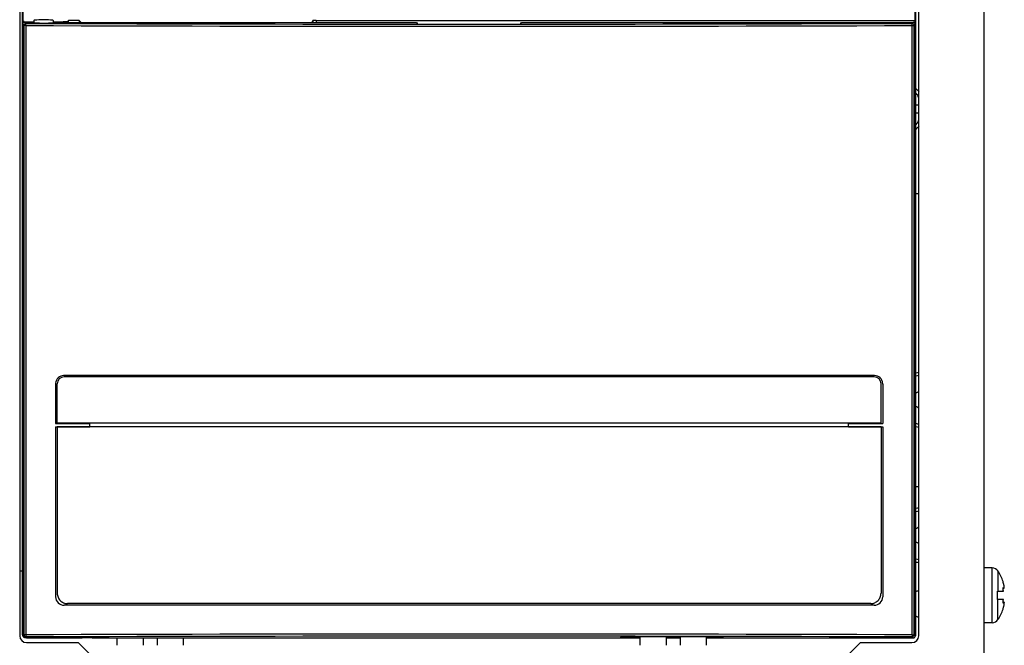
# Model space of a CAD drawing. Header units: millimetres. Extents: x 0 to 1500, y 0 to 1200.
# Tile 13 of 26: x 528 to 672, y 603 to 694. Entities that reach past the tile are written whole.
import ezdxf

# ---------------------------------------------------------------- set-up
doc = ezdxf.new("R2010")
doc.units = ezdxf.units.MM
doc.header["$LTSCALE"] = 82.5
doc.layers.add('00_COMPONENTS', color=7, linetype='CONTINUOUS')

msp = doc.modelspace()

# ---------------------------------------------------------------- linework, layer by layer
at = {"layer": '00_COMPONENTS', "color": 7, "linetype": 'CONTINUOUS'}
for p, q in [((668.6, 413.89), (668.6, 801.39)), ((528.47, 782.78), (528.47, 604.82)), ((528.58, 604.78), (528.58, 782.78)), ((658.58, 653.39), (658.58, 782.78)), ((658.68, 604.82), (658.68, 782.78)), ((659.1, 604.59), (659.1, 783.09)), ((528.1, 715.59), (528.1, 604.59)), ((528.74, 693.97), (528.74, 694.11)), ((528.88, 693.98), (530.03, 693.98)), ((530.18, 694.28), (530.18, 693.95)), ((532.67, 693.92), (533.77, 693.98)), ((532.98, 694.28), (532.97, 693.94)), ((533.77, 693.98), (585.92, 693.98)), ((534.41, 694.11), (534.41, 693.98)), ((534.41, 694.11), (535.08, 694.11)), ((535.19, 694.28), (535.08, 694.11)), ((535.08, 694.11), (535.08, 693.98)), ((535.19, 693.98), (535.19, 694.28)), ((536.75, 694.28), (535.19, 694.28)), ((536.75, 694.28), (536.75, 693.98)), ((536.75, 694.28), (537.05, 693.98)), ((570.72, 693.98), (570.81, 694.25)), ((571.31, 694.28), (658.58, 694.28)), ((585.92, 693.98), (586.08, 693.74)), ((586.08, 693.74), (601.08, 693.74)), ((601.08, 693.74), (601.23, 693.98)), ((601.23, 693.98), (658.28, 693.98)), ((658.68, 681.98), (659.1, 681.98)), ((659.1, 680.78), (658.68, 680.78)), ((659.1, 668.98), (658.68, 668.98)), ((658.55, 653.39), (658.55, 644.17)), ((658.55, 653.39), (658.58, 653.39)), ((658.58, 604.58), (658.58, 653.39)), ((658.55, 644.17), (658.58, 644.17)), ((533.32, 641.28), (533.32, 635.53)), ((533.57, 635.58), (533.57, 641.33)), ((652.59, 642.33), (534.56, 642.33)), ((652.58, 642.53), (534.57, 642.53)), ((653.59, 635.58), (653.59, 641.33)), ((653.83, 641.28), (653.83, 635.53)), ((533.32, 635.53), (538.32, 635.53)), ((653.59, 635.58), (533.57, 635.58)), ((538.32, 635.03), (538.32, 635.53)), ((648.83, 635.03), (648.83, 635.53)), ((648.83, 635.53), (653.83, 635.53)), ((533.32, 635.03), (533.32, 610.28)), ((533.32, 635.03), (538.32, 635.03)), ((533.57, 635.03), (533.57, 610.78)), ((653.59, 635.03), (533.57, 635.03)), ((648.83, 635.03), (653.83, 635.03)), ((653.59, 635.03), (653.59, 610.78)), ((653.83, 635.03), (653.83, 610.28)), ((659.1, 626.28), (658.68, 626.28)), ((669.79, 614.48), (668.6, 614.48)), ((671.4, 612.33), (671.36, 612.48)), ((671.52, 611.5), (671.36, 611.5)), ((671.44, 612.18), (671.4, 612.33)), ((671.4, 611.63), (671.44, 611.59)), ((670.58, 609.88), (670.58, 611.08)), ((670.58, 611.08), (671.44, 611.08)), ((671.44, 609.88), (670.58, 609.88)), ((652.58, 609.03), (534.57, 609.03)), ((652.09, 609.28), (535.06, 609.28)), ((671.52, 609.46), (671.36, 609.46)), ((671.36, 608.48), (671.44, 608.78)), ((671.44, 609.37), (671.4, 609.33)), ((528.58, 607.28), (528.66, 607.28)), ((528.66, 604.66), (528.66, 607.28)), ((669.79, 606.48), (668.6, 606.48)), ((528.96, 604.36), (531.58, 604.36)), ((529.08, 604.28), (537.22, 604.28)), ((530.63, 604.36), (530.63, 604.33)), ((531.58, 604.35), (530.63, 604.33)), ((538.68, 604.29), (533.18, 604.29)), ((537.22, 604.29), (537.22, 604.28)), ((537.22, 604.29), (537.22, 604.28)), ((538.68, 604.28), (538.68, 604.29)), ((538.68, 604.28), (618.52, 604.28)), ((542.32, 603.19), (542.32, 604.28)), ((546.12, 603.19), (546.12, 604.28)), ((548.12, 604.28), (548.12, 603.19)), ((551.92, 604.28), (551.92, 603.19)), ((615.58, 604.28), (615.72, 604.43)), ((616.47, 604.42), (616.47, 604.28)), ((618.52, 603.19), (618.52, 604.42)), ((622.32, 603.19), (622.32, 604.42)), ((622.32, 604.28), (624.32, 604.28)), ((622.67, 604.42), (622.67, 604.28)), ((624.09, 604.41), (624.09, 604.28)), ((624.32, 604.41), (624.32, 603.19)), ((628.12, 604.41), (628.12, 603.19)), ((628.12, 604.28), (658.28, 604.28)), ((630.29, 604.4), (630.29, 604.28)), ((630.58, 604.28), (630.45, 604.4)), ((529.1, 603.59), (536.6, 603.59)), ((538.6, 601.59), (536.6, 603.59)), ((650.6, 603.59), (648.6, 601.59)), ((650.6, 603.59), (658.1, 603.59))]:
    msp.add_line(p, q, dxfattribs=at)
at = {"layer": '00_COMPONENTS', "color": 9, "linetype": 'CONTINUOUS'}
for p, q in [((528.58, 693.68), (528.72, 693.54)), ((528.72, 693.54), (528.72, 604.72)), ((529, 693.54), (528.72, 693.54)), ((528.88, 693.98), (529.02, 693.84)), ((529, 693.54), (529, 604.72)), ((570.81, 694.25), (570.81, 693.98)), ((571.31, 694.28), (571.31, 693.98)), ((658.13, 693.84), (658.28, 693.98)), ((658.15, 604.72), (658.15, 693.54)), ((658.15, 693.54), (658.43, 693.54)), ((658.43, 693.54), (658.58, 693.68)), ((658.43, 604.72), (658.43, 693.54)), ((669.79, 606.48), (669.79, 614.48)), ((670.63, 614.03), (670.63, 611.08)), ((671.37, 611.59), (671.44, 611.59)), ((670.63, 606.93), (670.63, 609.88)), ((671.37, 609.37), (671.44, 609.37)), ((528.55, 604.79), (528.47, 604.82)), ((528.72, 604.72), (528.66, 604.66)), ((529, 604.72), (528.72, 604.72)), ((529.02, 604.42), (528.96, 604.36)), ((529.08, 604.36), (529.08, 604.28)), ((536.52, 604.29), (536.52, 604.28)), ((658.28, 604.28), (658.13, 604.42)), ((658.15, 604.72), (658.43, 604.72)), ((658.58, 604.58), (658.43, 604.72)), ((658.58, 604.78), (658.68, 604.82))]:
    msp.add_line(p, q, dxfattribs=at)
at = {"layer": '00_COMPONENTS', "color": 3, "linetype": 'CONTINUOUS'}
msp.add_line((528.58, 613.98), (528.1, 613.98), dxfattribs=at)
at = {"layer": '00_COMPONENTS', "color": 9, "linetype": 'CONTINUOUS'}
for centre, radius, start, end in [((529.02, 693.54), 0.301, 90.1892, 179.8108), ((593.58, 20849.2), 20155.77, 269.816436, 270.183564), ((593.58, 20838.07), 20144.33, 269.816383, 270.183617), ((658.13, 693.54), 0.301, 0.1892, 89.8108), ((655.98, 681.38), 3.55, 28.1952, 39.522), ((655.98, 681.38), 3.55, 320.478, 331.8048), ((659.58, 638.98), 3.55, 97.7884, 104.8082), ((659.58, 638.98), 3.55, 255.1918, 262.2116), ((659.58, 619.23), 3.55, 97.7884, 104.8082), ((659.58, 619.23), 3.55, 255.1918, 262.2116), ((529.02, 604.72), 0.301, 180.1892, 269.8108), ((593.58, -19550.94), 20155.77, 89.816436, 90.183564), ((593.58, -19539.81), 20144.33, 89.816383, 90.183617), ((658.13, 604.72), 0.301, 270.1892, 359.8108)]:
    msp.add_arc(centre, radius, start, end, dxfattribs=at)
at = {"layer": '00_COMPONENTS', "color": 7, "linetype": 'CONTINUOUS'}
for centre, radius, start, end in [((655.98, 681.38), 4, 38.1048, 47.2172), ((655.98, 681.38), 4, 312.7828, 321.8952), ((659.58, 638.98), 4, 96.8989, 103.064), ((534.57, 641.28), 1.25, 174.6053, 179.9896), ((534.58, 641.28), 1.25, 93.2571, 174.6579), ((534.56, 641.33), 0.999, 90.0506, 180.0396), ((534.57, 641.3), 1.24, 90.004, 93.256), ((652.58, 641.3), 1.24, 86.744, 89.996), ((652.59, 641.33), 0.999, 359.9604, 89.9494), ((652.58, 641.28), 1.25, 5.3421, 86.7429), ((652.59, 641.28), 1.25, 0.0104, 5.3947), ((658.6, 640.68), 0.681, 277.5283, 317.5513), ((658.6, 637.28), 0.681, 42.4656, 82.4348), ((659.58, 638.98), 4, 256.936, 263.1011), ((659.58, 619.23), 4, 96.8989, 103.064), ((658.6, 620.93), 0.681, 277.5283, 317.5513), ((658.6, 617.53), 0.681, 42.4656, 82.4348), ((659.58, 619.23), 4, 256.936, 263.1011), ((669.79, 613.48), 1, 33.0557, 90), ((665.18, 610.48), 6.5, 17.9202, 33.0557), ((668.06, 611.21), 3.52, 11.2577, 11.481), ((534.58, 610.28), 1.25, 179.9854, 269.9575), ((652.58, 610.28), 1.25, 270.0425, 0.0146), ((665.18, 610.48), 6.5, 326.9443, 342.0798), ((668.06, 609.75), 3.52, 348.519, 348.7423), ((669.79, 607.48), 1, 270, 326.9443), ((529.1, 604.59), 1, 180, 270), ((529.05, 604.87), 0.475, 180.0722, 196.2642), ((529.08, 604.78), 0.5, 180, 270), ((529.06, 604.87), 0.483, 196.3363, 211.5271), ((658.1, 604.59), 1, 270, 360)]:
    msp.add_arc(centre, radius, start, end, dxfattribs=at)
at = {"layer": '00_COMPONENTS', "color": 4, "linetype": 'CONTINUOUS'}
for start, end in [(103.8891, 116.5954), (243.4046, 256.1109)]:
    msp.add_arc((659.58, 609.23), 2, start, end, dxfattribs=at)
at = {"layer": '00_COMPONENTS', "color": 7, "linetype": 'CONTINUOUS'}
for centre, major_axis, ratio, start_param, end_param in [((531.58, 694.28), (1.4, 0), 0.052408, -0.000915, 3.142507), ((528.78, 694.1), (0.2, 0), 0.052408, 1.742471, 3.141593), ((528.65, 693.9), (0.375, 0.046), 0.157973, 0.909535, 1.504721), ((531.58, 694.28), (4.35, 0), 0.052408, 4.002786, 4.370514), ((531.58, 693.98), (1.55, 0), 0.052408, 3.142507, 5.497141), ((531.58, 694.28), (4.35, 0), 0.052408, 5.054264, 5.421992), ((571.31, 694.25), (0.5, 0), 0.052408, 1.570796, 3.124139), ((658.28, 693.68), (0.213, 0.213), 0.997265, -0.784029, 0.784029), ((528.97, 604.81), (0.475, -0.158), 0.998478, -2.820542, -1.572555), ((528.96, 604.66), (0.256, 0.158), 0.997962, 2.589783, 4.157841), ((531.58, 604.55), (4.4, 0), 0.052408, 4.107721, 4.496177), ((593.58, 549.13), (1055.25, 0), 0.052408, 1.535843, 1.549809), ((658.28, 604.58), (0.213, -0.213), 0.997265, -0.784029, 0.784029), ((658.18, 604.81), (0.475, 0.158), 0.998478, -1.106562, -0.32105)]:
    msp.add_ellipse(centre, major_axis=major_axis, ratio=ratio, start_param=start_param, end_param=end_param, dxfattribs=at)
for points, knots in [([(528.58, 693.69), (528.58, 693.7), (528.58, 693.75), (528.58, 693.8), (528.59, 693.83)], [0, 0, 0, 0, 0.334996, 1, 1, 1, 1]), ([(671.36, 611.5), (671.36, 611.52), (671.37, 611.55), (671.37, 611.59), (671.39, 611.63), (671.4, 611.63)], [0, 0, 0, 0, 0.388931, 0.687085, 1, 1, 1, 1]), ([(671.44, 611.08), (671.43, 611.11), (671.4, 611.17), (671.38, 611.27), (671.37, 611.39), (671.36, 611.46), (671.36, 611.5)], [0, 0, 0, 0, 0.203575, 0.462787, 0.742613, 1, 1, 1, 1]), ([(671.51, 611.91), (671.5, 611.94), (671.48, 612.03), (671.46, 612.11), (671.44, 612.18)], [0, 0, 0, 0, 0.241376, 1, 1, 1, 1]), ([(671.44, 611.59), (671.46, 611.57), (671.48, 611.54), (671.5, 611.51), (671.52, 611.5), (671.52, 611.5)], [0, 0, 0, 0, 0.658398, 0.865102, 1, 1, 1, 1]), ([(671.54, 611.73), (671.54, 611.74), (671.53, 611.8), (671.52, 611.86), (671.51, 611.9)], [0, 0, 0, 0, 0.23106, 1, 1, 1, 1]), ([(671.52, 611.5), (671.53, 611.5), (671.53, 611.5), (671.54, 611.52), (671.55, 611.54), (671.55, 611.56), (671.55, 611.57)], [0, 0, 0, 0, 0.145834, 0.340327, 0.621536, 1, 1, 1, 1]), ([(671.55, 611.59), (671.55, 611.6), (671.55, 611.65), (671.54, 611.69), (671.54, 611.73)], [0, 0, 0, 0, 0.212577, 1, 1, 1, 1]), ([(671.55, 611.57), (671.55, 611.57), (671.55, 611.58), (671.55, 611.59), (671.55, 611.59)], [0, 0, 0, 0, 0.236329, 1, 1, 1, 1]), ([(533.57, 610.78), (533.57, 610.58), (533.64, 610.19), (533.98, 609.69), (534.47, 609.36), (534.87, 609.28), (535.06, 609.28)], [0, 0, 0, 0, 0.250198, 0.500254, 0.750159, 1, 1, 1, 1]), ([(652.09, 609.28), (652.29, 609.28), (652.68, 609.36), (653.18, 609.69), (653.51, 610.19), (653.59, 610.58), (653.59, 610.78)], [0, 0, 0, 0, 0.249841, 0.499746, 0.749802, 1, 1, 1, 1]), ([(671.36, 609.46), (671.36, 609.5), (671.37, 609.57), (671.38, 609.69), (671.4, 609.79), (671.43, 609.85), (671.44, 609.88)], [0, 0, 0, 0, 0.257386, 0.537213, 0.796425, 1, 1, 1, 1]), ([(671.4, 609.33), (671.39, 609.33), (671.37, 609.37), (671.37, 609.41), (671.36, 609.44), (671.36, 609.46)], [0, 0, 0, 0, 0.312916, 0.611069, 1, 1, 1, 1]), ([(671.52, 609.46), (671.52, 609.46), (671.5, 609.45), (671.48, 609.42), (671.46, 609.39), (671.44, 609.37)], [0, 0, 0, 0, 0.134853, 0.341529, 1, 1, 1, 1]), ([(671.44, 608.78), (671.45, 608.8), (671.47, 608.89), (671.49, 608.98), (671.51, 609.05)], [0, 0, 0, 0, 0.255962, 1, 1, 1, 1]), ([(671.51, 609.06), (671.51, 609.07), (671.52, 609.13), (671.53, 609.19), (671.54, 609.23)], [0, 0, 0, 0, 0.267437, 1, 1, 1, 1]), ([(671.55, 609.39), (671.55, 609.4), (671.55, 609.42), (671.54, 609.44), (671.53, 609.46), (671.53, 609.46), (671.52, 609.46)], [0, 0, 0, 0, 0.378414, 0.659633, 0.854169, 1, 1, 1, 1]), ([(671.54, 609.23), (671.54, 609.24), (671.55, 609.29), (671.55, 609.34), (671.55, 609.37)], [0, 0, 0, 0, 0.285961, 1, 1, 1, 1]), ([(671.55, 609.37), (671.55, 609.37), (671.55, 609.38), (671.55, 609.39), (671.55, 609.39)], [0, 0, 0, 0, 0.263645, 1, 1, 1, 1]), ([(533.18, 604.29), (533.17, 604.3), (533.11, 604.3), (533.01, 604.32), (532.86, 604.33), (532.66, 604.34), (532.43, 604.35), (532.06, 604.36), (531.77, 604.36), (531.58, 604.36)], [0, 0, 0, 0, 0.031484, 0.096156, 0.192361, 0.316884, 0.465419, 0.632781, 1, 1, 1, 1])]:
    msp.add_open_spline(points, degree=3, knots=knots, dxfattribs=at)
msp.add_open_spline([(528.59, 693.83), (528.61, 693.88), (528.63, 693.93), (528.67, 693.97)], degree=3, dxfattribs=at)
at = {"layer": '00_COMPONENTS', "color": 9, "linetype": 'CONTINUOUS'}
for points in [[(529, 693.54), (529, 693.57), (529, 693.64), (529.01, 693.74), (529.02, 693.79), (529.01, 693.83), (529.02, 693.84)], [(658.15, 693.54), (658.15, 693.57), (658.15, 693.64), (658.15, 693.74), (658.14, 693.79), (658.14, 693.83), (658.13, 693.84)], [(529, 604.72), (529, 604.69), (529, 604.62), (529.01, 604.52), (529.02, 604.47), (529.01, 604.43), (529.02, 604.42)], [(658.15, 604.72), (658.15, 604.69), (658.15, 604.62), (658.15, 604.52), (658.14, 604.47), (658.14, 604.43), (658.13, 604.42)]]:
    msp.add_open_spline(points, degree=3, knots=[0, 0, 0, 0, 0.369676, 0.686996, 0.907022, 1, 1, 1, 1], dxfattribs=at)

doc.saveas('drawing.dxf')
